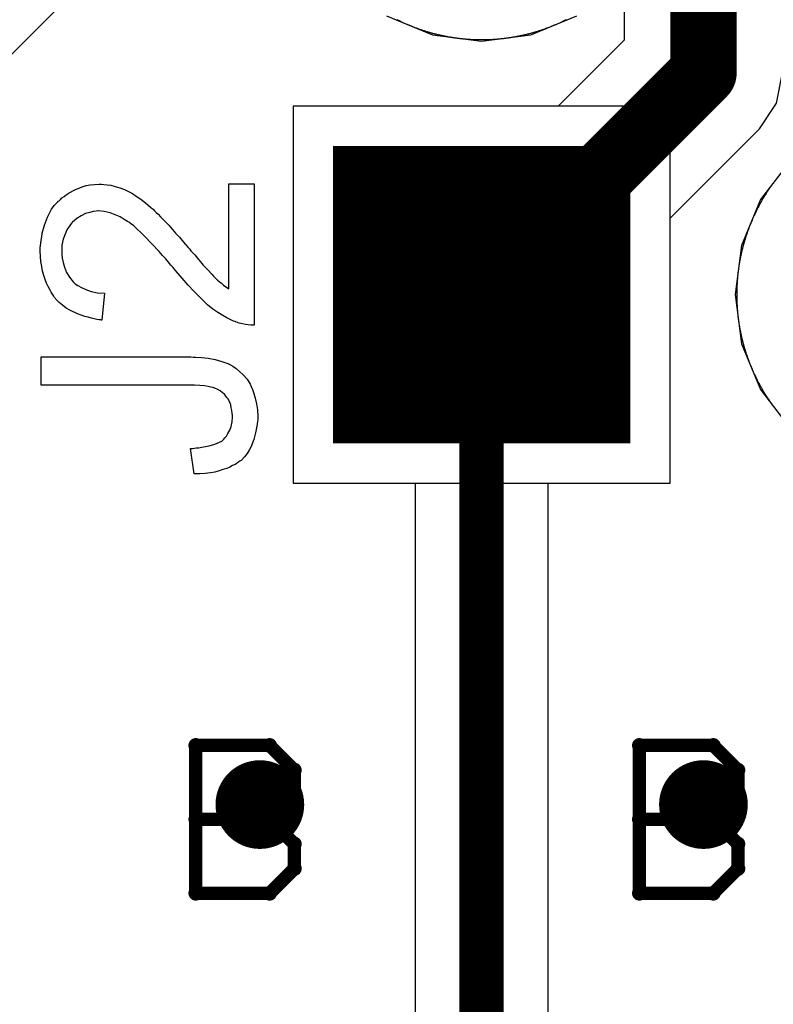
# Model space of a CAD drawing. Extents: x -1.5 to 9, y -3 to 5.
# Tile 175 of 256: x 0.196 to 0.366, y 3.105 to 3.327. Entities that reach past the tile are written whole.
import ezdxf

# ---------------------------------------------------------------- set-up
doc = ezdxf.new("R2010")
doc.units = 0
doc.layers.get('0').update_dxf_attribs({"linetype": 'CONTINUOUS'})
for name, color, linetype in [('qfn16-30-34-a_copper_signal_1', 1, 'CONTINUOUS'), ('qfn16-30-34-a_copper_signal_2', 1, 'CONTINUOUS'), ('qfn16-30-34-a_copper_signal_bot', 5, 'CONTINUOUS'), ('qfn16-30-34-a_copper_signal_top', 1, 'CONTINUOUS'), ('qfn16-30-34-a_drawing_1', 1, 'CONTINUOUS'), ('qfn16-30-34-a_drillmap_1', 1, 'CONTINUOUS'), ('qfn16-30-34-a_legend_top', 2, 'CONTINUOUS'), ('qfn16-30-34-a_pth_drill', 1, 'CONTINUOUS'), ('qfn16-30-34-a_soldermask_bot', 1, 'CONTINUOUS'), ('qfn16-30-34-a_soldermask_top', 1, 'CONTINUOUS')]:
    doc.layers.add(name, color=color, linetype=linetype)

# ---------------------------------------------------------------- blocks, each defined once
blk = doc.blocks.new('D25')
at = {"const_width": 0.065}
blk.add_lwpolyline([(-0.0325, 0), (0.0325, 0)], dxfattribs=at)
blk = doc.blocks.new('D29')
at = {"const_width": 0.01}
blk.add_lwpolyline([(-0.005, 0, 1), (0.005, 0, 1)], format="xyb", close=True, dxfattribs=at)
blk = doc.blocks.new('D20')
at = {"const_width": 0.005}
blk.add_lwpolyline([(-0.0025, 0, 1), (0.0025, 0, 1)], format="xyb", close=True, dxfattribs=at)
blk = doc.blocks.new('D21')
at = {"const_width": 0.0075}
blk.add_lwpolyline([(-0.00375, 0, 1), (0.00375, 0, 1)], format="xyb", close=True, dxfattribs=at)
blk = doc.blocks.new('D39')
at = {"const_width": 0.067}
blk.add_lwpolyline([(-0.0335, 0), (0.0335, 0)], dxfattribs=at)
blk = doc.blocks.new('D60')
at = {"const_width": 0.0225}
blk.add_lwpolyline([(-0.01125, 0, 1), (0.01125, 0, 1)], format="xyb", close=True, dxfattribs=at)
blk = doc.blocks.new('D64')
at = {"const_width": 0.005}
blk.add_lwpolyline([(-0.0025, 0, 1), (0.0025, 0, 1)], format="xyb", close=True, dxfattribs=at)
blk = doc.blocks.new('D69')
at = {"const_width": 0.001667}
blk.add_lwpolyline([(-0.000833, 0, 1), (0.000833, 0, 1)], format="xyb", close=True, dxfattribs=at)
blk = doc.blocks.new('D44')
at = {"const_width": 0.0025}
blk.add_lwpolyline([(-0.00125, 0, 1), (0.00125, 0, 1)], format="xyb", close=True, dxfattribs=at)

msp = doc.modelspace()

# ---------------------------------------------------------------- linework, layer by layer
at = {"layer": 'qfn16-30-34-a_copper_signal_1', "color": 1}
for points in [[(0.280902, 3.327033), (0.281066, 3.326951), (0.28123, 3.326869), (0.281395, 3.326789), (0.28156, 3.326709), (0.281725, 3.32663), (0.281891, 3.326551), (0.282057, 3.326473), (0.282224, 3.326396), (0.28239, 3.32632), (0.282557, 3.326244), (0.282725, 3.326169), (0.282893, 3.326095), (0.283061, 3.326022), (0.283229, 3.325949), (0.283398, 3.325877), (0.283567, 3.325806), (0.283736, 3.325735), (0.283906, 3.325665), (0.284075, 3.325596), (0.284246, 3.325528), (0.284416, 3.32546), (0.284587, 3.325393), (0.284758, 3.325327), (0.284929, 3.325262), (0.285101, 3.325197), (0.285273, 3.325133), (0.285445, 3.32507), (0.285617, 3.325008), (0.28579, 3.324946), (0.285963, 3.324885), (0.286136, 3.324825), (0.28631, 3.324765), (0.286484, 3.324707), (0.286658, 3.324649), (0.286832, 3.324591), (0.287006, 3.324535), (0.287181, 3.324479), (0.287356, 3.324424), (0.287531, 3.32437), (0.287707, 3.324317), (0.287882, 3.324264), (0.288058, 3.324212), (0.288235, 3.324161), (0.288411, 3.324111), (0.288587, 3.324061), (0.288764, 3.324012), (0.288941, 3.323964), (0.289118, 3.323917), (0.289296, 3.32387), (0.289473, 3.323824), (0.289651, 3.323779), (0.289829, 3.323735), (0.290007, 3.323691), (0.290186, 3.323649), (0.290364, 3.323607), (0.290543, 3.323566), (0.290722, 3.323525), (0.290901, 3.323485), (0.29108, 3.323447), (0.291259, 3.323409), (0.291439, 3.323371), (0.291619, 3.323335), (0.291799, 3.323299), (0.291979, 3.323264), (0.292159, 3.32323), (0.292339, 3.323196), (0.29252, 3.323164), (0.2927, 3.323132), (0.292881, 3.323101), (0.293062, 3.32307), (0.293243, 3.323041), (0.293424, 3.323012), (0.293605, 3.322984), (0.293787, 3.322957), (0.293968, 3.32293), (0.29415, 3.322905), (0.294331, 3.32288), (0.294513, 3.322856), (0.294695, 3.322832), (0.294877, 3.32281), (0.295059, 3.322788), (0.295241, 3.322767), (0.295424, 3.322747), (0.295606, 3.322728), (0.295789, 3.322709), (0.295971, 3.322691), (0.296154, 3.322674), (0.296337, 3.322658), (0.296519, 3.322643), (0.296702, 3.322628), (0.296885, 3.322614), (0.297068, 3.322601), (0.297251, 3.322589), (0.297434, 3.322577), (0.297617, 3.322567), (0.2978, 3.322557), (0.297983, 3.322548), (0.298166, 3.32254), (0.29835, 3.322532), (0.298533, 3.322525), (0.298716, 3.322519), (0.2989, 3.322514), (0.299083, 3.32251), (0.299266, 3.322506), (0.29945, 3.322504), (0.299633, 3.322502), (0.299817, 3.3225), (0.3, 3.3225), (0.300183, 3.3225), (0.300367, 3.322502), (0.30055, 3.322504), (0.300734, 3.322506), (0.300917, 3.32251), (0.3011, 3.322514), (0.301284, 3.322519), (0.301467, 3.322525), (0.30165, 3.322532), (0.301834, 3.32254), (0.302017, 3.322548), (0.3022, 3.322557), (0.302383, 3.322567), (0.302566, 3.322577), (0.302749, 3.322589), (0.302932, 3.322601), (0.303115, 3.322614), (0.303298, 3.322628), (0.303481, 3.322643), (0.303663, 3.322658), (0.303846, 3.322674), (0.304029, 3.322691), (0.304211, 3.322709), (0.304394, 3.322728), (0.304576, 3.322747), (0.304759, 3.322767), (0.304941, 3.322788), (0.305123, 3.32281), (0.305305, 3.322832), (0.305487, 3.322856), (0.305669, 3.32288), (0.30585, 3.322905), (0.306032, 3.32293), (0.306213, 3.322957), (0.306395, 3.322984), (0.306576, 3.323012), (0.306757, 3.323041), (0.306938, 3.32307), (0.307119, 3.323101), (0.3073, 3.323132), (0.30748, 3.323164), (0.307661, 3.323196), (0.307841, 3.32323), (0.308021, 3.323264), (0.308201, 3.323299), (0.308381, 3.323335), (0.308561, 3.323371), (0.308741, 3.323409), (0.30892, 3.323447), (0.309099, 3.323485), (0.309278, 3.323525), (0.309457, 3.323566), (0.309636, 3.323607), (0.309814, 3.323649), (0.309993, 3.323691), (0.310171, 3.323735), (0.310349, 3.323779), (0.310527, 3.323824), (0.310704, 3.32387), (0.310882, 3.323917), (0.311059, 3.323964), (0.311236, 3.324012), (0.311413, 3.324061), (0.311589, 3.324111), (0.311765, 3.324161), (0.311942, 3.324212), (0.312118, 3.324264), (0.312293, 3.324317), (0.312469, 3.32437), (0.312644, 3.324424), (0.312819, 3.324479), (0.312994, 3.324535), (0.313168, 3.324591), (0.313342, 3.324649), (0.313516, 3.324707), (0.31369, 3.324765), (0.313864, 3.324825), (0.314037, 3.324885), (0.31421, 3.324946), (0.314383, 3.325008), (0.314555, 3.32507), (0.314727, 3.325133), (0.314899, 3.325197), (0.315071, 3.325262), (0.315242, 3.325327), (0.315413, 3.325393), (0.315584, 3.32546), (0.315754, 3.325528), (0.315925, 3.325596), (0.316094, 3.325665), (0.316264, 3.325735), (0.316433, 3.325806), (0.316602, 3.325877), (0.316771, 3.325949), (0.316939, 3.326022), (0.317107, 3.326095), (0.317275, 3.326169), (0.317443, 3.326244), (0.31761, 3.32632), (0.317776, 3.326396), (0.317943, 3.326473), (0.318109, 3.326551), (0.318275, 3.32663), (0.31844, 3.326709), (0.318605, 3.326789), (0.31877, 3.326869), (0.318934, 3.326951), (0.319098, 3.327033)], [(0.3425, 3.3075), (0.2575, 3.3075), (0.2575, 3.2225), (0.3425, 3.2225), (0.3425, 3.3075)], [(0.365768, 3.290188), (0.36566, 3.29004), (0.365552, 3.289892), (0.365445, 3.289743), (0.365339, 3.289594), (0.365233, 3.289444), (0.365128, 3.289294), (0.365023, 3.289143), (0.364919, 3.288992), (0.364816, 3.28884), (0.364714, 3.288688), (0.364612, 3.288536), (0.36451, 3.288383), (0.36441, 3.288229), (0.36431, 3.288075), (0.364211, 3.287921), (0.364112, 3.287767), (0.364014, 3.287611), (0.363917, 3.287456), (0.36382, 3.2873), (0.363724, 3.287144), (0.363629, 3.286987), (0.363535, 3.28683), (0.363441, 3.286672), (0.363348, 3.286514), (0.363255, 3.286356), (0.363163, 3.286197), (0.363072, 3.286038), (0.362982, 3.285878), (0.362892, 3.285718), (0.362803, 3.285558), (0.362714, 3.285398), (0.362627, 3.285236), (0.36254, 3.285075), (0.362454, 3.284913), (0.362368, 3.284751), (0.362283, 3.284588), (0.362199, 3.284425), (0.362115, 3.284262), (0.362033, 3.284098), (0.361951, 3.283934), (0.361869, 3.28377), (0.361789, 3.283605), (0.361709, 3.28344), (0.36163, 3.283275), (0.361551, 3.283109), (0.361473, 3.282943), (0.361396, 3.282776), (0.36132, 3.28261), (0.361244, 3.282443), (0.361169, 3.282275), (0.361095, 3.282108), (0.361022, 3.281939), (0.360949, 3.281771), (0.360877, 3.281602), (0.360806, 3.281434), (0.360735, 3.281264), (0.360665, 3.281095), (0.360596, 3.280925), (0.360528, 3.280755), (0.36046, 3.280584), (0.360393, 3.280413), (0.360327, 3.280242), (0.360262, 3.280071), (0.360197, 3.279899), (0.360133, 3.279727), (0.36007, 3.279555), (0.360007, 3.279383), (0.359946, 3.27921), (0.359885, 3.279037), (0.359825, 3.278864), (0.359765, 3.27869), (0.359707, 3.278517), (0.359649, 3.278343), (0.359591, 3.278168), (0.359535, 3.277994), (0.359479, 3.277819), (0.359424, 3.277644), (0.35937, 3.277469), (0.359317, 3.277293), (0.359264, 3.277118), (0.359212, 3.276942), (0.359161, 3.276766), (0.359111, 3.276589), (0.359061, 3.276413), (0.359012, 3.276236), (0.358964, 3.276059), (0.358917, 3.275882), (0.35887, 3.275704), (0.358824, 3.275527), (0.358779, 3.275349), (0.358735, 3.275171), (0.358691, 3.274993), (0.358649, 3.274814), (0.358607, 3.274636), (0.358565, 3.274457), (0.358525, 3.274278), (0.358485, 3.274099), (0.358447, 3.27392), (0.358408, 3.273741), (0.358371, 3.273561), (0.358334, 3.273381), (0.358299, 3.273202), (0.358264, 3.273021), (0.358229, 3.272841), (0.358196, 3.272661), (0.358163, 3.272481), (0.358132, 3.2723), (0.3581, 3.272119), (0.35807, 3.271938), (0.358041, 3.271757), (0.358012, 3.271576), (0.357984, 3.271395), (0.357957, 3.271213), (0.35793, 3.271032), (0.357904, 3.27085), (0.35788, 3.270669), (0.357856, 3.270487), (0.357832, 3.270305), (0.35781, 3.270123), (0.357788, 3.269941), (0.357767, 3.269759), (0.357747, 3.269576), (0.357728, 3.269394), (0.357709, 3.269211), (0.357691, 3.269029), (0.357674, 3.268846), (0.357658, 3.268664), (0.357643, 3.268481), (0.357628, 3.268298), (0.357614, 3.268115), (0.357601, 3.267932), (0.357589, 3.267749), (0.357577, 3.267566), (0.357567, 3.267383), (0.357557, 3.2672), (0.357548, 3.267017), (0.357539, 3.266834), (0.357532, 3.26665), (0.357525, 3.266467), (0.357519, 3.266284), (0.357514, 3.2661), (0.35751, 3.265917), (0.357506, 3.265734), (0.357503, 3.26555), (0.357502, 3.265367), (0.3575, 3.265184), (0.3575, 3.265), (0.3575, 3.264817), (0.357502, 3.264633), (0.357503, 3.26445), (0.357506, 3.264267), (0.35751, 3.264083), (0.357514, 3.2639), (0.357519, 3.263716), (0.357525, 3.263533), (0.357532, 3.26335), (0.357539, 3.263167), (0.357548, 3.262983), (0.357557, 3.2628), (0.357567, 3.262617), (0.357577, 3.262434), (0.357589, 3.262251), (0.357601, 3.262068), (0.357614, 3.261885), (0.357628, 3.261702), (0.357643, 3.261519), (0.357658, 3.261337), (0.357674, 3.261154), (0.357691, 3.260971), (0.357709, 3.260789), (0.357728, 3.260606), (0.357747, 3.260424), (0.357767, 3.260242), (0.357788, 3.260059), (0.35781, 3.259877), (0.357832, 3.259695), (0.357856, 3.259513), (0.35788, 3.259331), (0.357904, 3.25915), (0.35793, 3.258968), (0.357957, 3.258787), (0.357984, 3.258605), (0.358012, 3.258424), (0.358041, 3.258243), (0.35807, 3.258062), (0.3581, 3.257881), (0.358132, 3.2577), (0.358163, 3.25752), (0.358196, 3.257339), (0.358229, 3.257159), (0.358264, 3.256979), (0.358299, 3.256799), (0.358334, 3.256619), (0.358371, 3.256439), (0.358408, 3.25626), (0.358447, 3.25608), (0.358485, 3.255901), (0.358525, 3.255722), (0.358565, 3.255543), (0.358607, 3.255364), (0.358649, 3.255186), (0.358691, 3.255007), (0.358735, 3.254829), (0.358779, 3.254651), (0.358824, 3.254473), (0.35887, 3.254296), (0.358917, 3.254118), (0.358964, 3.253941), (0.359012, 3.253764), (0.359061, 3.253588), (0.359111, 3.253411), (0.359161, 3.253235), (0.359212, 3.253058), (0.359264, 3.252883), (0.359317, 3.252707), (0.35937, 3.252531), (0.359424, 3.252356), (0.359479, 3.252181), (0.359535, 3.252006), (0.359591, 3.251832), (0.359649, 3.251658), (0.359707, 3.251484), (0.359765, 3.25131), (0.359825, 3.251136), (0.359885, 3.250963), (0.359946, 3.25079), (0.360007, 3.250617), (0.36007, 3.250445), (0.360133, 3.250273), (0.360197, 3.250101), (0.360262, 3.249929), (0.360327, 3.249758), (0.360393, 3.249587), (0.36046, 3.249416), (0.360528, 3.249246), (0.360596, 3.249075), (0.360665, 3.248906), (0.360735, 3.248736), (0.360806, 3.248567), (0.360877, 3.248398), (0.360949, 3.248229), (0.361022, 3.248061), (0.361095, 3.247893), (0.361169, 3.247725), (0.361244, 3.247557), (0.36132, 3.24739), (0.361396, 3.247224), (0.361473, 3.247057), (0.361551, 3.246891), (0.36163, 3.246725), (0.361709, 3.24656), (0.361789, 3.246395), (0.361869, 3.24623), (0.361951, 3.246066), (0.362033, 3.245902), (0.362115, 3.245738), (0.362199, 3.245575), (0.362283, 3.245412), (0.362368, 3.245249), (0.362454, 3.245087), (0.36254, 3.244925), (0.362627, 3.244764), (0.362714, 3.244603), (0.362803, 3.244442), (0.362892, 3.244282), (0.362982, 3.244122), (0.363072, 3.243962), (0.363163, 3.243803), (0.363255, 3.243644), (0.363348, 3.243486), (0.363441, 3.243328), (0.363535, 3.24317), (0.363629, 3.243013), (0.363724, 3.242856), (0.36382, 3.2427), (0.363917, 3.242544), (0.364014, 3.242389), (0.364112, 3.242234), (0.364211, 3.242079), (0.36431, 3.241925), (0.36441, 3.241771), (0.36451, 3.241617), (0.364612, 3.241465), (0.364714, 3.241312), (0.364816, 3.24116), (0.364919, 3.241008), (0.365023, 3.240857), (0.365128, 3.240707), (0.365233, 3.240556), (0.365339, 3.240407), (0.365445, 3.240257), (0.365552, 3.240108), (0.36566, 3.23996), (0.365768, 3.239812)]]:
    msp.add_lwpolyline(points, dxfattribs=at)
at = {"layer": 'qfn16-30-34-a_copper_signal_2', "color": 1}
for points in [[(0.280902, 3.327033), (0.281066, 3.326951), (0.28123, 3.326869), (0.281395, 3.326789), (0.28156, 3.326709), (0.281725, 3.32663), (0.281891, 3.326551), (0.282057, 3.326473), (0.282224, 3.326396), (0.28239, 3.32632), (0.282557, 3.326244), (0.282725, 3.326169), (0.282893, 3.326095), (0.283061, 3.326022), (0.283229, 3.325949), (0.283398, 3.325877), (0.283567, 3.325806), (0.283736, 3.325735), (0.283906, 3.325665), (0.284075, 3.325596), (0.284246, 3.325528), (0.284416, 3.32546), (0.284587, 3.325393), (0.284758, 3.325327), (0.284929, 3.325262), (0.285101, 3.325197), (0.285273, 3.325133), (0.285445, 3.32507), (0.285617, 3.325008), (0.28579, 3.324946), (0.285963, 3.324885), (0.286136, 3.324825), (0.28631, 3.324765), (0.286484, 3.324707), (0.286658, 3.324649), (0.286832, 3.324591), (0.287006, 3.324535), (0.287181, 3.324479), (0.287356, 3.324424), (0.287531, 3.32437), (0.287707, 3.324317), (0.287882, 3.324264), (0.288058, 3.324212), (0.288235, 3.324161), (0.288411, 3.324111), (0.288587, 3.324061), (0.288764, 3.324012), (0.288941, 3.323964), (0.289118, 3.323917), (0.289296, 3.32387), (0.289473, 3.323824), (0.289651, 3.323779), (0.289829, 3.323735), (0.290007, 3.323691), (0.290186, 3.323649), (0.290364, 3.323607), (0.290543, 3.323566), (0.290722, 3.323525), (0.290901, 3.323485), (0.29108, 3.323447), (0.291259, 3.323409), (0.291439, 3.323371), (0.291619, 3.323335), (0.291799, 3.323299), (0.291979, 3.323264), (0.292159, 3.32323), (0.292339, 3.323196), (0.29252, 3.323164), (0.2927, 3.323132), (0.292881, 3.323101), (0.293062, 3.32307), (0.293243, 3.323041), (0.293424, 3.323012), (0.293605, 3.322984), (0.293787, 3.322957), (0.293968, 3.32293), (0.29415, 3.322905), (0.294331, 3.32288), (0.294513, 3.322856), (0.294695, 3.322832), (0.294877, 3.32281), (0.295059, 3.322788), (0.295241, 3.322767), (0.295424, 3.322747), (0.295606, 3.322728), (0.295789, 3.322709), (0.295971, 3.322691), (0.296154, 3.322674), (0.296337, 3.322658), (0.296519, 3.322643), (0.296702, 3.322628), (0.296885, 3.322614), (0.297068, 3.322601), (0.297251, 3.322589), (0.297434, 3.322577), (0.297617, 3.322567), (0.2978, 3.322557), (0.297983, 3.322548), (0.298166, 3.32254), (0.29835, 3.322532), (0.298533, 3.322525), (0.298716, 3.322519), (0.2989, 3.322514), (0.299083, 3.32251), (0.299266, 3.322506), (0.29945, 3.322504), (0.299633, 3.322502), (0.299817, 3.3225), (0.3, 3.3225), (0.300183, 3.3225), (0.300367, 3.322502), (0.30055, 3.322504), (0.300734, 3.322506), (0.300917, 3.32251), (0.3011, 3.322514), (0.301284, 3.322519), (0.301467, 3.322525), (0.30165, 3.322532), (0.301834, 3.32254), (0.302017, 3.322548), (0.3022, 3.322557), (0.302383, 3.322567), (0.302566, 3.322577), (0.302749, 3.322589), (0.302932, 3.322601), (0.303115, 3.322614), (0.303298, 3.322628), (0.303481, 3.322643), (0.303663, 3.322658), (0.303846, 3.322674), (0.304029, 3.322691), (0.304211, 3.322709), (0.304394, 3.322728), (0.304576, 3.322747), (0.304759, 3.322767), (0.304941, 3.322788), (0.305123, 3.32281), (0.305305, 3.322832), (0.305487, 3.322856), (0.305669, 3.32288), (0.30585, 3.322905), (0.306032, 3.32293), (0.306213, 3.322957), (0.306395, 3.322984), (0.306576, 3.323012), (0.306757, 3.323041), (0.306938, 3.32307), (0.307119, 3.323101), (0.3073, 3.323132), (0.30748, 3.323164), (0.307661, 3.323196), (0.307841, 3.32323), (0.308021, 3.323264), (0.308201, 3.323299), (0.308381, 3.323335), (0.308561, 3.323371), (0.308741, 3.323409), (0.30892, 3.323447), (0.309099, 3.323485), (0.309278, 3.323525), (0.309457, 3.323566), (0.309636, 3.323607), (0.309814, 3.323649), (0.309993, 3.323691), (0.310171, 3.323735), (0.310349, 3.323779), (0.310527, 3.323824), (0.310704, 3.32387), (0.310882, 3.323917), (0.311059, 3.323964), (0.311236, 3.324012), (0.311413, 3.324061), (0.311589, 3.324111), (0.311765, 3.324161), (0.311942, 3.324212), (0.312118, 3.324264), (0.312293, 3.324317), (0.312469, 3.32437), (0.312644, 3.324424), (0.312819, 3.324479), (0.312994, 3.324535), (0.313168, 3.324591), (0.313342, 3.324649), (0.313516, 3.324707), (0.31369, 3.324765), (0.313864, 3.324825), (0.314037, 3.324885), (0.31421, 3.324946), (0.314383, 3.325008), (0.314555, 3.32507), (0.314727, 3.325133), (0.314899, 3.325197), (0.315071, 3.325262), (0.315242, 3.325327), (0.315413, 3.325393), (0.315584, 3.32546), (0.315754, 3.325528), (0.315925, 3.325596), (0.316094, 3.325665), (0.316264, 3.325735), (0.316433, 3.325806), (0.316602, 3.325877), (0.316771, 3.325949), (0.316939, 3.326022), (0.317107, 3.326095), (0.317275, 3.326169), (0.317443, 3.326244), (0.31761, 3.32632), (0.317776, 3.326396), (0.317943, 3.326473), (0.318109, 3.326551), (0.318275, 3.32663), (0.31844, 3.326709), (0.318605, 3.326789), (0.31877, 3.326869), (0.318934, 3.326951), (0.319098, 3.327033)], [(0.315, 2.93211), (0.315, 3.2225), (0.3425, 3.2225), (0.3425, 3.3075), (0.2575, 3.3075), (0.2575, 3.2225), (0.285, 3.2225), (0.285, 2.93211)], [(0.365768, 3.290188), (0.36566, 3.29004), (0.365552, 3.289892), (0.365445, 3.289743), (0.365339, 3.289594), (0.365233, 3.289444), (0.365128, 3.289294), (0.365023, 3.289143), (0.364919, 3.288992), (0.364816, 3.28884), (0.364714, 3.288688), (0.364612, 3.288536), (0.36451, 3.288383), (0.36441, 3.288229), (0.36431, 3.288075), (0.364211, 3.287921), (0.364112, 3.287767), (0.364014, 3.287611), (0.363917, 3.287456), (0.36382, 3.2873), (0.363724, 3.287144), (0.363629, 3.286987), (0.363535, 3.28683), (0.363441, 3.286672), (0.363348, 3.286514), (0.363255, 3.286356), (0.363163, 3.286197), (0.363072, 3.286038), (0.362982, 3.285878), (0.362892, 3.285718), (0.362803, 3.285558), (0.362714, 3.285398), (0.362627, 3.285236), (0.36254, 3.285075), (0.362454, 3.284913), (0.362368, 3.284751), (0.362283, 3.284588), (0.362199, 3.284425), (0.362115, 3.284262), (0.362033, 3.284098), (0.361951, 3.283934), (0.361869, 3.28377), (0.361789, 3.283605), (0.361709, 3.28344), (0.36163, 3.283275), (0.361551, 3.283109), (0.361473, 3.282943), (0.361396, 3.282776), (0.36132, 3.28261), (0.361244, 3.282443), (0.361169, 3.282275), (0.361095, 3.282108), (0.361022, 3.281939), (0.360949, 3.281771), (0.360877, 3.281602), (0.360806, 3.281434), (0.360735, 3.281264), (0.360665, 3.281095), (0.360596, 3.280925), (0.360528, 3.280755), (0.36046, 3.280584), (0.360393, 3.280413), (0.360327, 3.280242), (0.360262, 3.280071), (0.360197, 3.279899), (0.360133, 3.279727), (0.36007, 3.279555), (0.360007, 3.279383), (0.359946, 3.27921), (0.359885, 3.279037), (0.359825, 3.278864), (0.359765, 3.27869), (0.359707, 3.278517), (0.359649, 3.278343), (0.359591, 3.278168), (0.359535, 3.277994), (0.359479, 3.277819), (0.359424, 3.277644), (0.35937, 3.277469), (0.359317, 3.277293), (0.359264, 3.277118), (0.359212, 3.276942), (0.359161, 3.276766), (0.359111, 3.276589), (0.359061, 3.276413), (0.359012, 3.276236), (0.358964, 3.276059), (0.358917, 3.275882), (0.35887, 3.275704), (0.358824, 3.275527), (0.358779, 3.275349), (0.358735, 3.275171), (0.358691, 3.274993), (0.358649, 3.274814), (0.358607, 3.274636), (0.358565, 3.274457), (0.358525, 3.274278), (0.358485, 3.274099), (0.358447, 3.27392), (0.358408, 3.273741), (0.358371, 3.273561), (0.358334, 3.273381), (0.358299, 3.273202), (0.358264, 3.273021), (0.358229, 3.272841), (0.358196, 3.272661), (0.358163, 3.272481), (0.358132, 3.2723), (0.3581, 3.272119), (0.35807, 3.271938), (0.358041, 3.271757), (0.358012, 3.271576), (0.357984, 3.271395), (0.357957, 3.271213), (0.35793, 3.271032), (0.357904, 3.27085), (0.35788, 3.270669), (0.357856, 3.270487), (0.357832, 3.270305), (0.35781, 3.270123), (0.357788, 3.269941), (0.357767, 3.269759), (0.357747, 3.269576), (0.357728, 3.269394), (0.357709, 3.269211), (0.357691, 3.269029), (0.357674, 3.268846), (0.357658, 3.268664), (0.357643, 3.268481), (0.357628, 3.268298), (0.357614, 3.268115), (0.357601, 3.267932), (0.357589, 3.267749), (0.357577, 3.267566), (0.357567, 3.267383), (0.357557, 3.2672), (0.357548, 3.267017), (0.357539, 3.266834), (0.357532, 3.26665), (0.357525, 3.266467), (0.357519, 3.266284), (0.357514, 3.2661), (0.35751, 3.265917), (0.357506, 3.265734), (0.357503, 3.26555), (0.357502, 3.265367), (0.3575, 3.265184), (0.3575, 3.265), (0.3575, 3.264817), (0.357502, 3.264633), (0.357503, 3.26445), (0.357506, 3.264267), (0.35751, 3.264083), (0.357514, 3.2639), (0.357519, 3.263716), (0.357525, 3.263533), (0.357532, 3.26335), (0.357539, 3.263167), (0.357548, 3.262983), (0.357557, 3.2628), (0.357567, 3.262617), (0.357577, 3.262434), (0.357589, 3.262251), (0.357601, 3.262068), (0.357614, 3.261885), (0.357628, 3.261702), (0.357643, 3.261519), (0.357658, 3.261337), (0.357674, 3.261154), (0.357691, 3.260971), (0.357709, 3.260789), (0.357728, 3.260606), (0.357747, 3.260424), (0.357767, 3.260242), (0.357788, 3.260059), (0.35781, 3.259877), (0.357832, 3.259695), (0.357856, 3.259513), (0.35788, 3.259331), (0.357904, 3.25915), (0.35793, 3.258968), (0.357957, 3.258787), (0.357984, 3.258605), (0.358012, 3.258424), (0.358041, 3.258243), (0.35807, 3.258062), (0.3581, 3.257881), (0.358132, 3.2577), (0.358163, 3.25752), (0.358196, 3.257339), (0.358229, 3.257159), (0.358264, 3.256979), (0.358299, 3.256799), (0.358334, 3.256619), (0.358371, 3.256439), (0.358408, 3.25626), (0.358447, 3.25608), (0.358485, 3.255901), (0.358525, 3.255722), (0.358565, 3.255543), (0.358607, 3.255364), (0.358649, 3.255186), (0.358691, 3.255007), (0.358735, 3.254829), (0.358779, 3.254651), (0.358824, 3.254473), (0.35887, 3.254296), (0.358917, 3.254118), (0.358964, 3.253941), (0.359012, 3.253764), (0.359061, 3.253588), (0.359111, 3.253411), (0.359161, 3.253235), (0.359212, 3.253058), (0.359264, 3.252883), (0.359317, 3.252707), (0.35937, 3.252531), (0.359424, 3.252356), (0.359479, 3.252181), (0.359535, 3.252006), (0.359591, 3.251832), (0.359649, 3.251658), (0.359707, 3.251484), (0.359765, 3.25131), (0.359825, 3.251136), (0.359885, 3.250963), (0.359946, 3.25079), (0.360007, 3.250617), (0.36007, 3.250445), (0.360133, 3.250273), (0.360197, 3.250101), (0.360262, 3.249929), (0.360327, 3.249758), (0.360393, 3.249587), (0.36046, 3.249416), (0.360528, 3.249246), (0.360596, 3.249075), (0.360665, 3.248906), (0.360735, 3.248736), (0.360806, 3.248567), (0.360877, 3.248398), (0.360949, 3.248229), (0.361022, 3.248061), (0.361095, 3.247893), (0.361169, 3.247725), (0.361244, 3.247557), (0.36132, 3.24739), (0.361396, 3.247224), (0.361473, 3.247057), (0.361551, 3.246891), (0.36163, 3.246725), (0.361709, 3.24656), (0.361789, 3.246395), (0.361869, 3.24623), (0.361951, 3.246066), (0.362033, 3.245902), (0.362115, 3.245738), (0.362199, 3.245575), (0.362283, 3.245412), (0.362368, 3.245249), (0.362454, 3.245087), (0.36254, 3.244925), (0.362627, 3.244764), (0.362714, 3.244603), (0.362803, 3.244442), (0.362892, 3.244282), (0.362982, 3.244122), (0.363072, 3.243962), (0.363163, 3.243803), (0.363255, 3.243644), (0.363348, 3.243486), (0.363441, 3.243328), (0.363535, 3.24317), (0.363629, 3.243013), (0.363724, 3.242856), (0.36382, 3.2427), (0.363917, 3.242544), (0.364014, 3.242389), (0.364112, 3.242234), (0.364211, 3.242079), (0.36431, 3.241925), (0.36441, 3.241771), (0.36451, 3.241617), (0.364612, 3.241465), (0.364714, 3.241312), (0.364816, 3.24116), (0.364919, 3.241008), (0.365023, 3.240857), (0.365128, 3.240707), (0.365233, 3.240556), (0.365339, 3.240407), (0.365445, 3.240257), (0.365552, 3.240108), (0.36566, 3.23996), (0.365768, 3.239812)]]:
    msp.add_lwpolyline(points, dxfattribs=at)
at = {"layer": 'qfn16-30-34-a_copper_signal_2', "color": 1, "const_width": 0.01}
for points in [[(0.3, 3.265), (0.3, 2.025)], [(0.3, 3.265), (0.3, 3.265)]]:
    msp.add_lwpolyline(points, dxfattribs=at)
at = {"layer": 'qfn16-30-34-a_copper_signal_bot', "color": 5, "const_width": 0.015}
for points in [[(0.35, 3.315), (0.35, 3.415)], [(0.3, 3.265), (0.35, 3.315)], [(0.3, 3.265), (0.3, 3.265)]]:
    msp.add_lwpolyline(points, dxfattribs=at)
at = {"layer": 'qfn16-30-34-a_copper_signal_bot', "color": 5}
for points in [[(0.332157, 3.329803), (0.332157, 3.322391), (0.317267, 3.3075), (0.2575, 3.3075), (0.2575, 3.2225), (0.3425, 3.2225), (0.3425, 3.282266), (0.362617, 3.302383), (0.366485, 3.308172), (0.367843, 3.315), (0.367843, 3.315001), (0.367843, 3.329803)], [(0.278567, 3.327876), (0.288905, 3.323594), (0.3, 3.322133), (0.311095, 3.323594), (0.321433, 3.327876)], [(0.369689, 3.295311), (0.362876, 3.286434), (0.358594, 3.276095), (0.357133, 3.265), (0.358594, 3.253905), (0.362876, 3.243567), (0.369689, 3.234689)]]:
    msp.add_lwpolyline(points, dxfattribs=at)
at = {"layer": 'qfn16-30-34-a_copper_signal_top', "color": 1}
for points in [[(0.0675, 3.192751), (0.222249, 3.3475)], [(0.280902, 3.327033), (0.281066, 3.326951), (0.28123, 3.326869), (0.281395, 3.326789), (0.28156, 3.326709), (0.281725, 3.32663), (0.281891, 3.326551), (0.282057, 3.326473), (0.282224, 3.326396), (0.28239, 3.32632), (0.282557, 3.326244), (0.282725, 3.326169), (0.282893, 3.326095), (0.283061, 3.326022), (0.283229, 3.325949), (0.283398, 3.325877), (0.283567, 3.325806), (0.283736, 3.325735), (0.283906, 3.325665), (0.284075, 3.325596), (0.284246, 3.325528), (0.284416, 3.32546), (0.284587, 3.325393), (0.284758, 3.325327), (0.284929, 3.325262), (0.285101, 3.325197), (0.285273, 3.325133), (0.285445, 3.32507), (0.285617, 3.325008), (0.28579, 3.324946), (0.285963, 3.324885), (0.286136, 3.324825), (0.28631, 3.324765), (0.286484, 3.324707), (0.286658, 3.324649), (0.286832, 3.324591), (0.287006, 3.324535), (0.287181, 3.324479), (0.287356, 3.324424), (0.287531, 3.32437), (0.287707, 3.324317), (0.287882, 3.324264), (0.288058, 3.324212), (0.288235, 3.324161), (0.288411, 3.324111), (0.288587, 3.324061), (0.288764, 3.324012), (0.288941, 3.323964), (0.289118, 3.323917), (0.289296, 3.32387), (0.289473, 3.323824), (0.289651, 3.323779), (0.289829, 3.323735), (0.290007, 3.323691), (0.290186, 3.323649), (0.290364, 3.323607), (0.290543, 3.323566), (0.290722, 3.323525), (0.290901, 3.323485), (0.29108, 3.323447), (0.291259, 3.323409), (0.291439, 3.323371), (0.291619, 3.323335), (0.291799, 3.323299), (0.291979, 3.323264), (0.292159, 3.32323), (0.292339, 3.323196), (0.29252, 3.323164), (0.2927, 3.323132), (0.292881, 3.323101), (0.293062, 3.32307), (0.293243, 3.323041), (0.293424, 3.323012), (0.293605, 3.322984), (0.293787, 3.322957), (0.293968, 3.32293), (0.29415, 3.322905), (0.294331, 3.32288), (0.294513, 3.322856), (0.294695, 3.322832), (0.294877, 3.32281), (0.295059, 3.322788), (0.295241, 3.322767), (0.295424, 3.322747), (0.295606, 3.322728), (0.295789, 3.322709), (0.295971, 3.322691), (0.296154, 3.322674), (0.296337, 3.322658), (0.296519, 3.322643), (0.296702, 3.322628), (0.296885, 3.322614), (0.297068, 3.322601), (0.297251, 3.322589), (0.297434, 3.322577), (0.297617, 3.322567), (0.2978, 3.322557), (0.297983, 3.322548), (0.298166, 3.32254), (0.29835, 3.322532), (0.298533, 3.322525), (0.298716, 3.322519), (0.2989, 3.322514), (0.299083, 3.32251), (0.299266, 3.322506), (0.29945, 3.322504), (0.299633, 3.322502), (0.299817, 3.3225), (0.3, 3.3225), (0.300183, 3.3225), (0.300367, 3.322502), (0.30055, 3.322504), (0.300734, 3.322506), (0.300917, 3.32251), (0.3011, 3.322514), (0.301284, 3.322519), (0.301467, 3.322525), (0.30165, 3.322532), (0.301834, 3.32254), (0.302017, 3.322548), (0.3022, 3.322557), (0.302383, 3.322567), (0.302566, 3.322577), (0.302749, 3.322589), (0.302932, 3.322601), (0.303115, 3.322614), (0.303298, 3.322628), (0.303481, 3.322643), (0.303663, 3.322658), (0.303846, 3.322674), (0.304029, 3.322691), (0.304211, 3.322709), (0.304394, 3.322728), (0.304576, 3.322747), (0.304759, 3.322767), (0.304941, 3.322788), (0.305123, 3.32281), (0.305305, 3.322832), (0.305487, 3.322856), (0.305669, 3.32288), (0.30585, 3.322905), (0.306032, 3.32293), (0.306213, 3.322957), (0.306395, 3.322984), (0.306576, 3.323012), (0.306757, 3.323041), (0.306938, 3.32307), (0.307119, 3.323101), (0.3073, 3.323132), (0.30748, 3.323164), (0.307661, 3.323196), (0.307841, 3.32323), (0.308021, 3.323264), (0.308201, 3.323299), (0.308381, 3.323335), (0.308561, 3.323371), (0.308741, 3.323409), (0.30892, 3.323447), (0.309099, 3.323485), (0.309278, 3.323525), (0.309457, 3.323566), (0.309636, 3.323607), (0.309814, 3.323649), (0.309993, 3.323691), (0.310171, 3.323735), (0.310349, 3.323779), (0.310527, 3.323824), (0.310704, 3.32387), (0.310882, 3.323917), (0.311059, 3.323964), (0.311236, 3.324012), (0.311413, 3.324061), (0.311589, 3.324111), (0.311765, 3.324161), (0.311942, 3.324212), (0.312118, 3.324264), (0.312293, 3.324317), (0.312469, 3.32437), (0.312644, 3.324424), (0.312819, 3.324479), (0.312994, 3.324535), (0.313168, 3.324591), (0.313342, 3.324649), (0.313516, 3.324707), (0.31369, 3.324765), (0.313864, 3.324825), (0.314037, 3.324885), (0.31421, 3.324946), (0.314383, 3.325008), (0.314555, 3.32507), (0.314727, 3.325133), (0.314899, 3.325197), (0.315071, 3.325262), (0.315242, 3.325327), (0.315413, 3.325393), (0.315584, 3.32546), (0.315754, 3.325528), (0.315925, 3.325596), (0.316094, 3.325665), (0.316264, 3.325735), (0.316433, 3.325806), (0.316602, 3.325877), (0.316771, 3.325949), (0.316939, 3.326022), (0.317107, 3.326095), (0.317275, 3.326169), (0.317443, 3.326244), (0.31761, 3.32632), (0.317776, 3.326396), (0.317943, 3.326473), (0.318109, 3.326551), (0.318275, 3.32663), (0.31844, 3.326709), (0.318605, 3.326789), (0.31877, 3.326869), (0.318934, 3.326951), (0.319098, 3.327033)], [(0.3425, 3.3075), (0.2575, 3.3075), (0.2575, 3.2225), (0.3425, 3.2225), (0.3425, 3.3075)], [(0.365768, 3.290188), (0.36566, 3.29004), (0.365552, 3.289892), (0.365445, 3.289743), (0.365339, 3.289594), (0.365233, 3.289444), (0.365128, 3.289294), (0.365023, 3.289143), (0.364919, 3.288992), (0.364816, 3.28884), (0.364714, 3.288688), (0.364612, 3.288536), (0.36451, 3.288383), (0.36441, 3.288229), (0.36431, 3.288075), (0.364211, 3.287921), (0.364112, 3.287767), (0.364014, 3.287611), (0.363917, 3.287456), (0.36382, 3.2873), (0.363724, 3.287144), (0.363629, 3.286987), (0.363535, 3.28683), (0.363441, 3.286672), (0.363348, 3.286514), (0.363255, 3.286356), (0.363163, 3.286197), (0.363072, 3.286038), (0.362982, 3.285878), (0.362892, 3.285718), (0.362803, 3.285558), (0.362714, 3.285398), (0.362627, 3.285236), (0.36254, 3.285075), (0.362454, 3.284913), (0.362368, 3.284751), (0.362283, 3.284588), (0.362199, 3.284425), (0.362115, 3.284262), (0.362033, 3.284098), (0.361951, 3.283934), (0.361869, 3.28377), (0.361789, 3.283605), (0.361709, 3.28344), (0.36163, 3.283275), (0.361551, 3.283109), (0.361473, 3.282943), (0.361396, 3.282776), (0.36132, 3.28261), (0.361244, 3.282443), (0.361169, 3.282275), (0.361095, 3.282108), (0.361022, 3.281939), (0.360949, 3.281771), (0.360877, 3.281602), (0.360806, 3.281434), (0.360735, 3.281264), (0.360665, 3.281095), (0.360596, 3.280925), (0.360528, 3.280755), (0.36046, 3.280584), (0.360393, 3.280413), (0.360327, 3.280242), (0.360262, 3.280071), (0.360197, 3.279899), (0.360133, 3.279727), (0.36007, 3.279555), (0.360007, 3.279383), (0.359946, 3.27921), (0.359885, 3.279037), (0.359825, 3.278864), (0.359765, 3.27869), (0.359707, 3.278517), (0.359649, 3.278343), (0.359591, 3.278168), (0.359535, 3.277994), (0.359479, 3.277819), (0.359424, 3.277644), (0.35937, 3.277469), (0.359317, 3.277293), (0.359264, 3.277118), (0.359212, 3.276942), (0.359161, 3.276766), (0.359111, 3.276589), (0.359061, 3.276413), (0.359012, 3.276236), (0.358964, 3.276059), (0.358917, 3.275882), (0.35887, 3.275704), (0.358824, 3.275527), (0.358779, 3.275349), (0.358735, 3.275171), (0.358691, 3.274993), (0.358649, 3.274814), (0.358607, 3.274636), (0.358565, 3.274457), (0.358525, 3.274278), (0.358485, 3.274099), (0.358447, 3.27392), (0.358408, 3.273741), (0.358371, 3.273561), (0.358334, 3.273381), (0.358299, 3.273202), (0.358264, 3.273021), (0.358229, 3.272841), (0.358196, 3.272661), (0.358163, 3.272481), (0.358132, 3.2723), (0.3581, 3.272119), (0.35807, 3.271938), (0.358041, 3.271757), (0.358012, 3.271576), (0.357984, 3.271395), (0.357957, 3.271213), (0.35793, 3.271032), (0.357904, 3.27085), (0.35788, 3.270669), (0.357856, 3.270487), (0.357832, 3.270305), (0.35781, 3.270123), (0.357788, 3.269941), (0.357767, 3.269759), (0.357747, 3.269576), (0.357728, 3.269394), (0.357709, 3.269211), (0.357691, 3.269029), (0.357674, 3.268846), (0.357658, 3.268664), (0.357643, 3.268481), (0.357628, 3.268298), (0.357614, 3.268115), (0.357601, 3.267932), (0.357589, 3.267749), (0.357577, 3.267566), (0.357567, 3.267383), (0.357557, 3.2672), (0.357548, 3.267017), (0.357539, 3.266834), (0.357532, 3.26665), (0.357525, 3.266467), (0.357519, 3.266284), (0.357514, 3.2661), (0.35751, 3.265917), (0.357506, 3.265734), (0.357503, 3.26555), (0.357502, 3.265367), (0.3575, 3.265184), (0.3575, 3.265), (0.3575, 3.264817), (0.357502, 3.264633), (0.357503, 3.26445), (0.357506, 3.264267), (0.35751, 3.264083), (0.357514, 3.2639), (0.357519, 3.263716), (0.357525, 3.263533), (0.357532, 3.26335), (0.357539, 3.263167), (0.357548, 3.262983), (0.357557, 3.2628), (0.357567, 3.262617), (0.357577, 3.262434), (0.357589, 3.262251), (0.357601, 3.262068), (0.357614, 3.261885), (0.357628, 3.261702), (0.357643, 3.261519), (0.357658, 3.261337), (0.357674, 3.261154), (0.357691, 3.260971), (0.357709, 3.260789), (0.357728, 3.260606), (0.357747, 3.260424), (0.357767, 3.260242), (0.357788, 3.260059), (0.35781, 3.259877), (0.357832, 3.259695), (0.357856, 3.259513), (0.35788, 3.259331), (0.357904, 3.25915), (0.35793, 3.258968), (0.357957, 3.258787), (0.357984, 3.258605), (0.358012, 3.258424), (0.358041, 3.258243), (0.35807, 3.258062), (0.3581, 3.257881), (0.358132, 3.2577), (0.358163, 3.25752), (0.358196, 3.257339), (0.358229, 3.257159), (0.358264, 3.256979), (0.358299, 3.256799), (0.358334, 3.256619), (0.358371, 3.256439), (0.358408, 3.25626), (0.358447, 3.25608), (0.358485, 3.255901), (0.358525, 3.255722), (0.358565, 3.255543), (0.358607, 3.255364), (0.358649, 3.255186), (0.358691, 3.255007), (0.358735, 3.254829), (0.358779, 3.254651), (0.358824, 3.254473), (0.35887, 3.254296), (0.358917, 3.254118), (0.358964, 3.253941), (0.359012, 3.253764), (0.359061, 3.253588), (0.359111, 3.253411), (0.359161, 3.253235), (0.359212, 3.253058), (0.359264, 3.252883), (0.359317, 3.252707), (0.35937, 3.252531), (0.359424, 3.252356), (0.359479, 3.252181), (0.359535, 3.252006), (0.359591, 3.251832), (0.359649, 3.251658), (0.359707, 3.251484), (0.359765, 3.25131), (0.359825, 3.251136), (0.359885, 3.250963), (0.359946, 3.25079), (0.360007, 3.250617), (0.36007, 3.250445), (0.360133, 3.250273), (0.360197, 3.250101), (0.360262, 3.249929), (0.360327, 3.249758), (0.360393, 3.249587), (0.36046, 3.249416), (0.360528, 3.249246), (0.360596, 3.249075), (0.360665, 3.248906), (0.360735, 3.248736), (0.360806, 3.248567), (0.360877, 3.248398), (0.360949, 3.248229), (0.361022, 3.248061), (0.361095, 3.247893), (0.361169, 3.247725), (0.361244, 3.247557), (0.36132, 3.24739), (0.361396, 3.247224), (0.361473, 3.247057), (0.361551, 3.246891), (0.36163, 3.246725), (0.361709, 3.24656), (0.361789, 3.246395), (0.361869, 3.24623), (0.361951, 3.246066), (0.362033, 3.245902), (0.362115, 3.245738), (0.362199, 3.245575), (0.362283, 3.245412), (0.362368, 3.245249), (0.362454, 3.245087), (0.36254, 3.244925), (0.362627, 3.244764), (0.362714, 3.244603), (0.362803, 3.244442), (0.362892, 3.244282), (0.362982, 3.244122), (0.363072, 3.243962), (0.363163, 3.243803), (0.363255, 3.243644), (0.363348, 3.243486), (0.363441, 3.243328), (0.363535, 3.24317), (0.363629, 3.243013), (0.363724, 3.242856), (0.36382, 3.2427), (0.363917, 3.242544), (0.364014, 3.242389), (0.364112, 3.242234), (0.364211, 3.242079), (0.36431, 3.241925), (0.36441, 3.241771), (0.36451, 3.241617), (0.364612, 3.241465), (0.364714, 3.241312), (0.364816, 3.24116), (0.364919, 3.241008), (0.365023, 3.240857), (0.365128, 3.240707), (0.365233, 3.240556), (0.365339, 3.240407), (0.365445, 3.240257), (0.365552, 3.240108), (0.36566, 3.23996), (0.365768, 3.239812)]]:
    msp.add_lwpolyline(points, dxfattribs=at)
at = {"layer": 'qfn16-30-34-a_drawing_1', "color": 1, "const_width": 0.003}
for points in [[(0.307774, 3.278328), (0.296667, 3.278328)], [(0.296667, 3.278328), (0.302221, 3.278328)], [(0.302221, 3.278328), (0.302221, 3.250559)], [(0.291113, 3.245006), (0.285559, 3.250559)], [(0.302221, 3.250559), (0.296667, 3.245006)], [(0.296667, 3.245006), (0.291113, 3.245006)], [(0.235559, 3.163328), (0.235559, 3.130006)], [(0.25222, 3.163328), (0.235559, 3.163328)], [(0.257774, 3.157774), (0.25222, 3.163328)], [(0.335559, 3.163328), (0.335559, 3.130006)], [(0.35222, 3.163328), (0.335559, 3.163328)], [(0.357774, 3.157774), (0.35222, 3.163328)], [(0.257774, 3.152221), (0.257774, 3.157774)], [(0.357774, 3.152221), (0.357774, 3.157774)], [(0.25222, 3.146667), (0.257774, 3.152221)], [(0.35222, 3.146667), (0.357774, 3.152221)], [(0.25222, 3.146667), (0.235559, 3.146667)], [(0.235559, 3.146667), (0.25222, 3.146667)], [(0.257774, 3.141113), (0.25222, 3.146667)], [(0.35222, 3.146667), (0.335559, 3.146667)], [(0.335559, 3.146667), (0.35222, 3.146667)], [(0.357774, 3.141113), (0.35222, 3.146667)], [(0.257774, 3.135559), (0.257774, 3.141113)], [(0.357774, 3.135559), (0.357774, 3.141113)], [(0.25222, 3.130006), (0.257774, 3.135559)], [(0.35222, 3.130006), (0.357774, 3.135559)], [(0.235559, 3.130006), (0.25222, 3.130006)], [(0.335559, 3.130006), (0.35222, 3.130006)]]:
    msp.add_lwpolyline(points, dxfattribs=at)
at = {"layer": 'qfn16-30-34-a_drillmap_1', "color": 1, "const_width": 0.005}
for points in [[(0.3, 3.2425), (0.3, 3.2875)], [(0.2775, 3.265), (0.3225, 3.265)], [(0.25, 3.145), (0.25, 3.155)], [(0.35, 3.145), (0.35, 3.155)], [(0.245, 3.15), (0.255, 3.15)], [(0.345, 3.15), (0.355, 3.15)]]:
    msp.add_lwpolyline(points, dxfattribs=at)
at = {"layer": 'qfn16-30-34-a_legend_top', "color": 2}
for points in [[(0.2487, 3.258145), (0.248631, 3.258145), (0.248353, 3.258145), (0.247937, 3.258145), (0.247381, 3.258215), (0.246757, 3.258284), (0.246063, 3.258423), (0.245369, 3.258562), (0.244605, 3.258839), (0.244536, 3.258839), (0.244467, 3.258909), (0.24405, 3.259048), (0.243426, 3.259325), (0.242593, 3.259742), (0.241621, 3.260297), (0.240511, 3.260991), (0.2394, 3.261754), (0.238221, 3.262726), (0.238151, 3.262726), (0.238082, 3.262865), (0.237665, 3.263211), (0.237041, 3.263836), (0.236139, 3.264738), (0.235098, 3.265779), (0.233848, 3.267098), (0.23246, 3.268694), (0.231003, 3.270429), (0.230934, 3.270499), (0.230725, 3.270776), (0.230378, 3.271193), (0.229962, 3.271678), (0.229407, 3.272303), (0.228782, 3.273066), (0.228088, 3.27383), (0.227325, 3.274732), (0.225659, 3.276467), (0.223994, 3.278202), (0.223161, 3.279035), (0.222328, 3.279798), (0.221565, 3.280492), (0.220801, 3.281047), (0.220732, 3.281047), (0.220662, 3.281186), (0.220454, 3.281325), (0.220177, 3.281464), (0.219413, 3.28195), (0.218511, 3.282505), (0.217401, 3.28299), (0.216221, 3.283476), (0.214902, 3.283754), (0.213653, 3.283893), (0.213584, 3.283893), (0.213514, 3.283893), (0.213098, 3.283823), (0.212404, 3.283754), (0.21164, 3.283546), (0.210669, 3.283268), (0.209697, 3.282782), (0.208726, 3.282158), (0.207754, 3.281325), (0.207615, 3.281186), (0.207338, 3.280839), (0.206991, 3.280353), (0.206505, 3.27959), (0.206088, 3.278618), (0.205672, 3.277508), (0.205394, 3.276189), (0.205325, 3.274732), (0.205325, 3.274316), (0.205394, 3.274038), (0.205464, 3.273205), (0.205672, 3.272233), (0.20595, 3.271193), (0.206435, 3.270013), (0.20706, 3.268902), (0.207893, 3.267861), (0.208032, 3.267722), (0.208379, 3.267445), (0.208934, 3.267028), (0.209767, 3.266612), (0.210738, 3.266126), (0.211987, 3.26571), (0.213375, 3.265432), (0.214972, 3.265294), (0.214347, 3.259256), (0.214278, 3.259256), (0.214069, 3.259325), (0.213722, 3.259325), (0.213237, 3.259394), (0.212681, 3.259533), (0.212057, 3.259672), (0.211293, 3.25988), (0.21053, 3.260088), (0.208864, 3.260644), (0.207199, 3.261477), (0.206366, 3.261962), (0.205533, 3.262587), (0.20477, 3.263211), (0.204076, 3.263905), (0.204006, 3.263975), (0.203937, 3.264114), (0.203729, 3.264322), (0.203521, 3.264669), (0.203243, 3.265085), (0.202965, 3.265571), (0.202618, 3.266126), (0.202271, 3.26682), (0.201924, 3.267584), (0.201577, 3.268416), (0.2013, 3.269319), (0.201022, 3.27029), (0.200814, 3.271331), (0.200606, 3.272442), (0.200536, 3.273622), (0.200467, 3.274871), (0.200467, 3.275565), (0.200536, 3.27605), (0.200606, 3.276606), (0.200675, 3.2773), (0.200814, 3.278063), (0.200953, 3.278827), (0.201439, 3.280631), (0.202133, 3.282435), (0.202549, 3.283338), (0.203035, 3.28424), (0.203659, 3.285073), (0.204353, 3.285836), (0.204423, 3.285905), (0.204492, 3.286044), (0.20477, 3.286183), (0.205047, 3.286461), (0.205394, 3.286807), (0.20588, 3.287155), (0.206366, 3.287501), (0.206991, 3.287918), (0.208309, 3.288612), (0.209975, 3.289306), (0.210808, 3.289584), (0.211779, 3.289722), (0.212751, 3.289861), (0.213792, 3.28993), (0.213931, 3.28993), (0.214278, 3.28993), (0.214833, 3.289861), (0.215596, 3.289792), (0.216429, 3.289653), (0.217401, 3.289375), (0.218442, 3.289098), (0.219483, 3.288681), (0.219621, 3.288612), (0.219968, 3.288473), (0.220524, 3.288195), (0.221287, 3.287779), (0.22212, 3.287224), (0.223161, 3.28653), (0.224202, 3.285697), (0.225382, 3.284726), (0.22552, 3.284587), (0.225937, 3.28424), (0.226284, 3.283893), (0.226631, 3.283546), (0.227047, 3.283129), (0.227602, 3.282574), (0.228158, 3.282019), (0.228782, 3.281325), (0.229476, 3.280631), (0.23024, 3.279798), (0.231003, 3.278896), (0.231905, 3.277924), (0.232807, 3.276814), (0.233779, 3.275704), (0.233848, 3.275634), (0.233987, 3.275495), (0.234195, 3.275218), (0.234473, 3.274871), (0.234889, 3.274454), (0.235306, 3.273968), (0.236208, 3.272858), (0.237249, 3.271678), (0.23829, 3.270568), (0.239192, 3.269596), (0.239539, 3.26918), (0.239886, 3.268833), (0.239956, 3.268764), (0.240164, 3.268555), (0.240441, 3.268278), (0.240858, 3.267931), (0.241344, 3.267584), (0.241829, 3.267167), (0.243009, 3.266334), (0.243009, 3.29), (0.2487, 3.29), (0.2487, 3.258145)], [(0.234959, 3.250928), (0.235514, 3.250928), (0.236833, 3.250789), (0.238359, 3.25065), (0.239956, 3.250372), (0.241413, 3.249956), (0.242801, 3.24947), (0.24287, 3.24947), (0.24294, 3.249401), (0.243356, 3.249193), (0.243911, 3.248846), (0.244675, 3.24836), (0.245438, 3.247666), (0.246271, 3.246903), (0.247104, 3.245931), (0.247798, 3.24482), (0.247867, 3.244682), (0.248075, 3.244265), (0.248353, 3.243641), (0.248631, 3.242738), (0.248978, 3.241628), (0.249255, 3.240379), (0.249463, 3.238991), (0.249533, 3.237464), (0.249533, 3.23684), (0.249463, 3.236423), (0.249394, 3.235868), (0.249325, 3.235313), (0.249047, 3.233855), (0.248631, 3.232329), (0.248006, 3.230732), (0.24759, 3.229899), (0.247104, 3.229136), (0.246549, 3.228442), (0.245924, 3.227748), (0.245855, 3.227679), (0.245785, 3.227609), (0.245508, 3.22747), (0.24523, 3.227262), (0.244883, 3.226985), (0.244397, 3.226707), (0.243842, 3.22643), (0.243217, 3.226082), (0.242523, 3.225805), (0.241691, 3.225527), (0.240858, 3.22525), (0.239886, 3.224972), (0.238845, 3.224833), (0.237665, 3.224625), (0.236486, 3.224556), (0.235167, 3.224556), (0.234334, 3.230316), (0.234404, 3.230316), (0.234542, 3.230316), (0.23482, 3.230316), (0.235236, 3.230385), (0.235653, 3.230455), (0.236139, 3.230455), (0.237318, 3.230663), (0.238568, 3.230871), (0.239817, 3.231287), (0.240927, 3.231704), (0.241413, 3.231981), (0.241829, 3.232329), (0.241899, 3.232398), (0.242107, 3.232675), (0.242454, 3.233092), (0.242801, 3.233647), (0.243217, 3.23441), (0.243495, 3.235243), (0.243773, 3.236284), (0.243842, 3.237395), (0.243842, 3.237811), (0.243773, 3.238227), (0.243703, 3.238852), (0.243564, 3.239477), (0.243426, 3.240171), (0.243148, 3.240865), (0.242801, 3.241559), (0.242732, 3.241628), (0.242593, 3.241836), (0.242315, 3.242114), (0.242038, 3.24253), (0.241552, 3.242877), (0.241066, 3.243294), (0.240511, 3.243641), (0.239817, 3.243918), (0.239747, 3.243918), (0.23947, 3.244057), (0.238984, 3.244126), (0.238359, 3.244265), (0.237527, 3.244404), (0.236486, 3.244474), (0.235236, 3.244612), (0.233779, 3.244612), (0.200675, 3.244612), (0.200675, 3.250997), (0.233432, 3.250997), (0.233501, 3.250997), (0.23371, 3.250997), (0.233987, 3.250997), (0.234404, 3.250997), (0.234959, 3.250928)]]:
    msp.add_lwpolyline(points, dxfattribs=at)

# ---------------------------------------------------------------- block references
at = {"layer": 'qfn16-30-34-a_copper_signal_1'}
for name, p in [('D25', (0.3, 3.265)), ('D29', (0.25, 3.15)), ('D29', (0.35, 3.15))]:
    msp.add_blockref(name, p, dxfattribs=at)
at = {"layer": 'qfn16-30-34-a_copper_signal_2'}
for name, p in [('D25', (0.3, 3.265)), ('D20', (0.3, 3.265)), ('D20', (0.3, 3.265)), ('D20', (0.3, 3.265)), ('D29', (0.25, 3.15)), ('D29', (0.35, 3.15))]:
    msp.add_blockref(name, p, dxfattribs=at)
at = {"layer": 'qfn16-30-34-a_copper_signal_bot'}
for name, p in [('D21', (0.35, 3.315)), ('D25', (0.3, 3.265)), ('D21', (0.3, 3.265)), ('D21', (0.3, 3.265)), ('D21', (0.3, 3.265)), ('D29', (0.25, 3.15)), ('D29', (0.35, 3.15))]:
    msp.add_blockref(name, p, dxfattribs=at)
at = {"layer": 'qfn16-30-34-a_copper_signal_top'}
for name, p in [('D25', (0.3, 3.265)), ('D29', (0.25, 3.15)), ('D29', (0.35, 3.15))]:
    msp.add_blockref(name, p, dxfattribs=at)
at = {"layer": 'qfn16-30-34-a_drawing_1'}
for p in [(0.296667, 3.278328), (0.302221, 3.278328), (0.307774, 3.278328), (0.285559, 3.250559), (0.302221, 3.250559), (0.291113, 3.245006), (0.296667, 3.245006), (0.235559, 3.163328), (0.235559, 3.163328), (0.25222, 3.163328), (0.335559, 3.163328), (0.335559, 3.163328), (0.35222, 3.163328), (0.257774, 3.157774), (0.357774, 3.157774), (0.257774, 3.152221), (0.357774, 3.152221), (0.235559, 3.146667), (0.25222, 3.146667), (0.25222, 3.146667), (0.335559, 3.146667), (0.35222, 3.146667), (0.35222, 3.146667), (0.257774, 3.141113), (0.357774, 3.141113), (0.257774, 3.135559), (0.357774, 3.135559), (0.235559, 3.130006), (0.25222, 3.130006), (0.335559, 3.130006), (0.35222, 3.130006)]:
    msp.add_blockref('D69', p, dxfattribs=at)
at = {"layer": 'qfn16-30-34-a_drillmap_1'}
for p in [(0.3, 3.2875), (0.2775, 3.265), (0.3225, 3.265), (0.3, 3.2425), (0.25, 3.155), (0.35, 3.155), (0.245, 3.15), (0.255, 3.15), (0.345, 3.15), (0.355, 3.15), (0.25, 3.145), (0.35, 3.145)]:
    msp.add_blockref('D44', p, dxfattribs=at)
at = {"layer": 'qfn16-30-34-a_pth_drill'}
for name, p in [('D60', (0.3, 3.265)), ('D64', (0.25, 3.15)), ('D64', (0.35, 3.15))]:
    msp.add_blockref(name, p, dxfattribs=at)
at = {"layer": 'qfn16-30-34-a_soldermask_bot'}
msp.add_blockref('D39', (0.3, 3.265), dxfattribs=at)
at = {"layer": 'qfn16-30-34-a_soldermask_top'}
msp.add_blockref('D39', (0.3, 3.265), dxfattribs=at)

doc.saveas('drawing.dxf')
